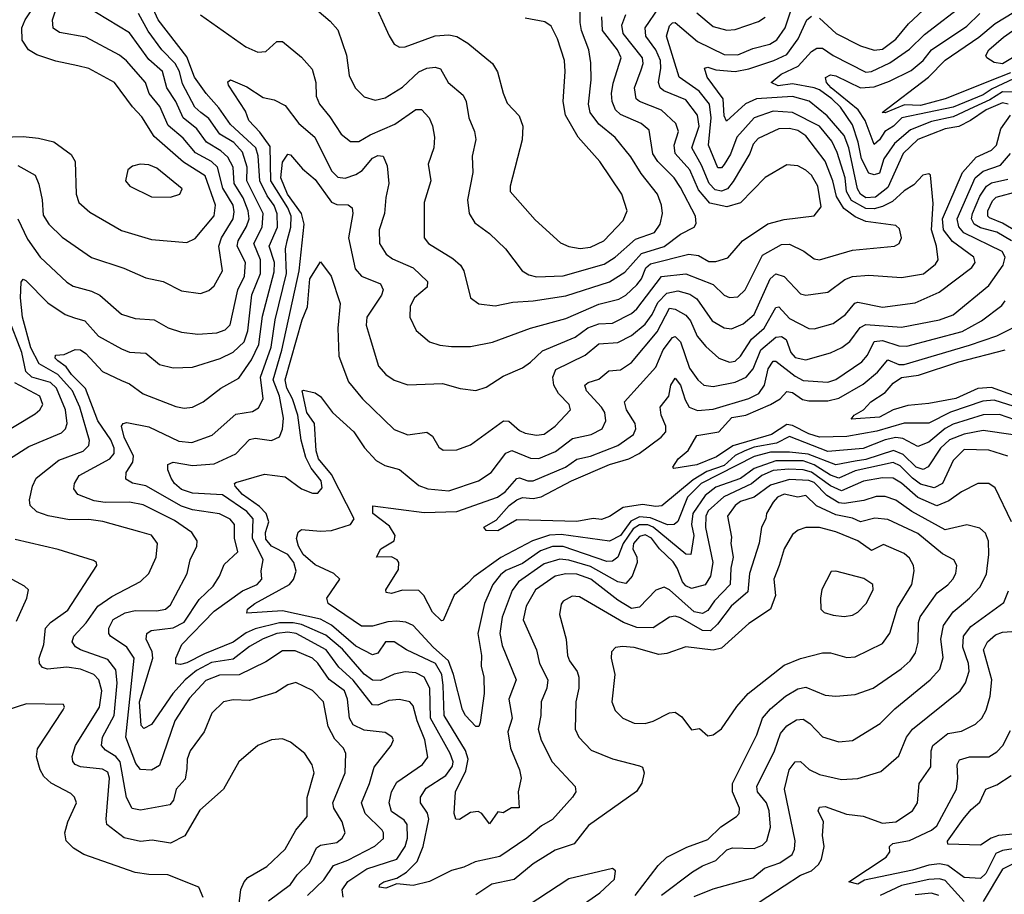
# Model space of a CAD drawing. Extents: x 1308313 to 1441400, y 959662 to 1036319.
# Tile 243 of 256: x 1328942 to 1332552, y 1026839 to 1030045. Entities that reach past the tile are written whole.
import ezdxf

# ---------------------------------------------------------------- set-up
doc = ezdxf.new("R2010")
doc.units = 0

msp = doc.modelspace()

# ---------------------------------------------------------------- linework, layer by layer
at = {"layer": '0CON10XD'}
for points in [[(1328935, 1029510.3), (1328998.2, 1029475), (1329012.7, 1029442.7), (1329024.2, 1029385), (1329028.2, 1029328.2), (1329048.5, 1029295), (1329097.6, 1029247.6), (1329205, 1029173.9), (1329324.2, 1029134.2), (1329405, 1029099.2), (1329468, 1029085), (1329535, 1029051.5), (1329605, 1029041.2), (1329635, 1029052.5), (1329655, 1029070), (1329685.7, 1029124.3), (1329671.9, 1029215), (1329682.2, 1029245), (1329724.8, 1029315), (1329728.6, 1029341.4), (1329724.3, 1029365), (1329687.3, 1029427.2), (1329667.1, 1029505), (1329645, 1029524.9), (1329586.9, 1029556.9), (1329540.9, 1029610.9), (1329486.9, 1029656.9), (1329456.3, 1029726.3), (1329416.5, 1029775), (1329402.7, 1029815), (1329334, 1029894), (1329308.2, 1029915), (1329185, 1029980.6), (1329088.3, 1029998.3), (1329064.3, 1030014.3), (1329061.8, 1030045), (1329091.6, 1030135)], [(1328835, 1029613.8), (1328955, 1029616.9), (1329011.1, 1029611.1), (1329067.2, 1029597.2), (1329130.8, 1029550.8), (1329145.4, 1029525), (1329149.2, 1029405), (1329158.5, 1029375), (1329199.6, 1029339.6), (1329315, 1029272.7), (1329425, 1029239.6), (1329555, 1029228.2), (1329585, 1029243.5), (1329655, 1029326.4), (1329660.5, 1029365), (1329622.2, 1029472.2), (1329542.5, 1029522.5), (1329435, 1029616.8), (1329389.5, 1029689.5), (1329355.1, 1029725.1), (1329290, 1029815), (1329195, 1029865.9), (1329155, 1029875.9), (1329075, 1029893.1), (1329005, 1029916.5), (1328974.8, 1029934.8), (1328950.6, 1029970.6), (1328949.3, 1030015), (1328962.1, 1030045), (1329001.8, 1030105)], [(1330494.2, 1027604.2), (1330489.3, 1027645), (1330466.5, 1027685), (1330360, 1027735), (1330315, 1027764.2), (1330282.9, 1027765), (1330255, 1027722.9), (1330235, 1027716.5), (1330175, 1027749.4), (1330085.7, 1027825.7), (1330045, 1027848.4), (1329905, 1027878.5), (1329775, 1027870), (1329776.7, 1027885), (1329804.1, 1027905), (1329931.8, 1027975), (1329946.3, 1027993.7), (1329955.7, 1028024.3), (1329946.6, 1028055), (1329925, 1028084.4), (1329865.7, 1028115), (1329845, 1028141.6), (1329842.7, 1028165), (1329855.8, 1028205), (1329845.8, 1028235), (1329820.8, 1028260.8), (1329758.9, 1028305), (1329731.8, 1028335), (1329729.2, 1028345), (1329735, 1028348.9), (1329839.7, 1028379.7), (1329915, 1028370), (1329975, 1028326), (1330015, 1028309.4), (1330035, 1028309.2), (1330051.3, 1028328.7), (1330047.6, 1028355), (1330011, 1028401), (1329990.8, 1028440.8), (1329974.4, 1028504.4), (1329961.4, 1028595), (1329942, 1028655), (1329921.3, 1028695), (1329915.1, 1028725), (1329977.8, 1028945), (1329996.8, 1028993.2), (1330005.2, 1029095), (1330045, 1029157.5), (1330084.6, 1029104.6), (1330117.3, 1029005), (1330107.9, 1028915), (1330111.8, 1028811.8), (1330147.9, 1028717.9), (1330198.7, 1028655), (1330315, 1028543.5), (1330365, 1028523.6), (1330435, 1028533.3), (1330455, 1028518.6), (1330478.3, 1028478.3), (1330495, 1028467.8), (1330545, 1028468.2), (1330595, 1028487.1), (1330715.3, 1028574.7), (1330735, 1028573.6), (1330775, 1028539.3), (1330795, 1028529.8), (1330837.2, 1028522.8), (1330865, 1028525.3), (1330904.8, 1028555.2), (1330961.5, 1028615), (1330956.2, 1028635), (1330918.1, 1028675), (1330900.2, 1028705), (1330896.5, 1028735), (1330907.6, 1028762.4), (1331014.8, 1028815.2), (1331065, 1028857), (1331135, 1028861.3), (1331185, 1028887.8), (1331235, 1028929.1), (1331261.6, 1028965), (1331281.4, 1029008.6), (1331315, 1029043.2), (1331355, 1029051.3), (1331399.5, 1029039.5), (1331425, 1029021.9), (1331481.4, 1028941.4), (1331525, 1028916), (1331551.9, 1028911.9), (1331595, 1028930.2), (1331635, 1028964.7), (1331694.1, 1029095), (1331715, 1029114.1), (1331745, 1029104.1), (1331805, 1029040.7), (1331825, 1029035.3), (1331905, 1029045.9), (1331967.4, 1029092.6), (1331995, 1029103.9), (1332055, 1029108.3), (1332175, 1029099.7), (1332256.4, 1029113.6), (1332300.4, 1029149.6), (1332309.7, 1029165), (1332303.1, 1029215), (1332285.3, 1029275), (1332291, 1029371), (1332282, 1029475), (1332275, 1029480), (1332252.9, 1029475), (1332220.2, 1029439.8), (1332185, 1029418.1), (1332141.8, 1029378.2), (1332105, 1029360.4), (1332075, 1029352), (1332045, 1029352.7), (1331992.2, 1029382.2), (1331973, 1029415), (1331968.9, 1029465), (1331938.9, 1029558.9), (1331919.5, 1029599.5), (1331875, 1029655.1), (1331775, 1029704.3), (1331705, 1029709.9), (1331635, 1029684.8), (1331571.2, 1029615), (1331547.7, 1029552.3), (1331525, 1029514.2), (1331515, 1029502.4), (1331501.5, 1029501.5), (1331468, 1029585), (1331477.3, 1029685), (1331471.2, 1029735), (1331433.7, 1029783.7), (1331359.4, 1029835), (1331313.2, 1029985), (1331325, 1030022.1), (1331335, 1030033.1), (1331345, 1030034.3), (1331426.9, 1029965), (1331525, 1029917), (1331575, 1029916), (1331630, 1029940), (1331692.7, 1029955), (1331718.6, 1029971.4), (1331748.1, 1030015), (1331787.7, 1030132.3)], [(1330234.1, 1030124.1), (1330296.1, 1029986.1), (1330315.5, 1029955.5), (1330335, 1029944.4), (1330355, 1029945.5), (1330465, 1029985.9), (1330515, 1029990), (1330545, 1029982.9), (1330585, 1029958.9), (1330675.6, 1029885), (1330693.4, 1029853.4), (1330714.4, 1029775.6), (1330729.5, 1029739.5), (1330773.1, 1029693.1), (1330787.3, 1029655), (1330783.8, 1029605), (1330740, 1029435), (1330740, 1029415), (1330832, 1029312), (1330925, 1029227.8), (1330955, 1029213.8), (1330996.6, 1029206.6), (1331035, 1029210.8), (1331083.5, 1029235), (1331155, 1029308.5), (1331168.9, 1029345), (1331149.2, 1029405), (1331068.9, 1029525), (1330990, 1029615), (1330942.8, 1029695), (1330934.1, 1029745), (1330942.4, 1029855), (1330939.4, 1029895), (1330914.2, 1029975), (1330890.7, 1030020.8), (1330867.1, 1030037.1), (1330795, 1030050.9)], [(1332618.3, 1029778.3), (1332545, 1029780.6), (1332498.8, 1029751.2), (1332439.9, 1029725), (1332365, 1029688.9), (1332285, 1029672.3), (1332208.1, 1029641.9), (1332149.3, 1029590.7), (1332111, 1029535), (1332095, 1029482), (1332075, 1029475.9), (1332055, 1029483.1), (1332028.4, 1029535), (1332016.5, 1029596.5), (1331995, 1029660.3), (1331951.1, 1029725), (1331920.2, 1029755), (1331875, 1029787.5), (1331855, 1029794.9), (1331775, 1029810.3), (1331723.2, 1029803.2), (1331697.8, 1029815), (1331734.1, 1029845), (1331796.3, 1029875), (1331845, 1029928.2), (1331865, 1029940.8), (1331885, 1029941), (1331924.4, 1029914.4), (1332045, 1029852.6), (1332065, 1029855.5), (1332132.9, 1029887.1), (1332205, 1029936.9), (1332259.3, 1029990.7), (1332412.3, 1030107.7)], [(1332575, 1029849.9), (1332534.2, 1029834.2), (1332335, 1029755.1), (1332245, 1029731.1), (1332186.5, 1029733.5), (1332115, 1029703.8), (1332104.2, 1029705), (1332274.1, 1029835), (1332335, 1029896.3), (1332459, 1029981), (1332519, 1030031), (1332649.9, 1030110.1)], [(1328935, 1029315.6), (1328971, 1029241), (1329016.8, 1029175), (1329115, 1029083.1), (1329138.5, 1029068.5), (1329205, 1029050.3), (1329235.6, 1029035), (1329315, 1028965.4), (1329365, 1028949.3), (1329435, 1028944.7), (1329486.2, 1028916.2), (1329535, 1028899.2), (1329595, 1028892.9), (1329665, 1028897.6), (1329695, 1028908.6), (1329713.1, 1028926.9), (1329741.8, 1029055), (1329765.8, 1029105), (1329770.2, 1029155), (1329739, 1029215), (1329743, 1029235), (1329773.5, 1029286.5), (1329782.9, 1029315), (1329779.6, 1029345), (1329761.8, 1029391.8), (1329727.8, 1029445), (1329725.1, 1029505), (1329705, 1029541.2), (1329679.8, 1029565), (1329626.5, 1029596.5), (1329591.2, 1029645), (1329541.6, 1029685), (1329514.5, 1029745), (1329482, 1029795), (1329466, 1029855), (1329415, 1029899.5), (1329345, 1029997.2), (1329183.6, 1030095)], [(1329555, 1027300), (1329548.1, 1027261.9), (1329515.9, 1027225), (1329505.7, 1027185), (1329493, 1027167), (1329385, 1027147.4), (1329354, 1027154), (1329333.7, 1027193.7), (1329310.4, 1027325), (1329295, 1027344.4), (1329257.1, 1027367.1), (1329242.3, 1027385), (1329245.6, 1027415), (1329287.9, 1027495), (1329299.4, 1027615), (1329295, 1027662.2), (1329265, 1027699.6), (1329165.5, 1027735.5), (1329146.8, 1027746.8), (1329134.6, 1027765), (1329140, 1027785), (1329186.2, 1027833.8), (1329228.2, 1027895), (1329279.6, 1027930.4), (1329385, 1027985.5), (1329415.5, 1028015), (1329442.5, 1028075), (1329446.8, 1028125), (1329425.2, 1028155.2), (1329382, 1028168), (1329246.4, 1028206.4), (1329195, 1028212.7), (1329125, 1028211.4), (1329046.2, 1028226.2), (1329005, 1028241.2), (1328980.5, 1028265), (1328978.5, 1028285), (1328988.8, 1028335), (1329001.8, 1028365), (1329085, 1028431.2), (1329175, 1028463.2), (1329195, 1028484.5), (1329197.6, 1028502.4), (1329162.4, 1028625), (1329135.4, 1028685), (1329082.1, 1028745), (1329013.4, 1028783.4), (1328982.7, 1028842.7), (1328952.2, 1028955), (1328945.2, 1029025), (1328947.4, 1029082.6), (1328955, 1029094.2), (1328965, 1029088.9), (1329045, 1029007.3), (1329108.9, 1028965), (1329142.6, 1028952.6), (1329181.4, 1028941.4), (1329231.1, 1028885), (1329315, 1028838.4), (1329345, 1028826.6), (1329405, 1028823.3), (1329455, 1028780.8), (1329505, 1028769.1), (1329575, 1028771.6), (1329676.8, 1028803.2), (1329725, 1028826.7), (1329765.1, 1028864.9), (1329778.1, 1028905), (1329793.2, 1029036.8), (1329824.7, 1029115.3), (1329825.1, 1029165), (1329800.3, 1029225), (1329830.7, 1029285), (1329835.1, 1029335), (1329774.9, 1029455), (1329776.5, 1029505), (1329759.5, 1029559.5), (1329726.7, 1029595), (1329675.7, 1029625.7), (1329635, 1029683.5), (1329606.4, 1029705), (1329584.4, 1029725), (1329539.5, 1029809.5), (1329527.9, 1029855), (1329512.5, 1029885), (1329463.7, 1029935), (1329412.6, 1030002.6), (1329377.5, 1030067.5)], [(1329997.4, 1026835), (1330057.1, 1026892.9), (1330092.2, 1026945), (1330145, 1026964.1), (1330243.7, 1027016.3), (1330275.6, 1027044.4), (1330276.5, 1027065), (1330270.8, 1027075), (1330208.9, 1027135), (1330194.8, 1027175), (1330224.8, 1027245), (1330241.2, 1027305), (1330304.4, 1027385), (1330312.9, 1027405), (1330306.9, 1027416.9), (1330282.1, 1027432.1), (1330205, 1027441.5), (1330165, 1027460), (1330150.9, 1027485), (1330144.4, 1027555), (1330132.8, 1027585), (1330076.6, 1027626.6), (1330035, 1027687.1), (1330015.9, 1027705), (1329951.9, 1027731.9), (1329905, 1027731.9), (1329845, 1027691.1), (1329746.4, 1027643.6), (1329675, 1027642.1), (1329625, 1027623.4), (1329565, 1027558.6), (1329511.3, 1027475), (1329455, 1027311.9), (1329425, 1027293.8), (1329385, 1027296.9), (1329368.2, 1027318.2), (1329331.5, 1027415), (1329361.2, 1027705), (1329334.3, 1027745), (1329274.6, 1027785), (1329268.2, 1027795), (1329268.2, 1027815), (1329285, 1027846.5), (1329328.5, 1027871.5), (1329365, 1027880), (1329445, 1027877.8), (1329476.7, 1027885), (1329495, 1027900), (1329513.2, 1027935), (1329556.1, 1028015), (1329567.3, 1028065), (1329591.1, 1028115), (1329592.9, 1028135), (1329573.1, 1028165), (1329509.5, 1028209.5), (1329395, 1028266.7), (1329345, 1028277.1), (1329255, 1028275.9), (1329215, 1028282.1), (1329155.6, 1028305), (1329140.8, 1028325), (1329143.2, 1028345), (1329160.3, 1028375), (1329272.4, 1028435), (1329287.9, 1028455), (1329288.5, 1028475), (1329276.1, 1028505), (1329228.9, 1028575), (1329183, 1028693), (1329131.8, 1028745), (1329112.9, 1028772.9), (1329081.2, 1028795), (1329072.5, 1028805), (1329073.8, 1028815), (1329105, 1028817.5), (1329145, 1028836.1), (1329165, 1028835.3), (1329185, 1028822.1), (1329245.7, 1028755.7), (1329315, 1028722), (1329345, 1028710), (1329395, 1028673.3), (1329515, 1028626.9), (1329545, 1028620.8), (1329575, 1028624.6), (1329615, 1028644.6), (1329679.5, 1028695), (1329745, 1028731.5), (1329791.7, 1028798.3), (1329819.3, 1028855), (1329832.1, 1028957.9), (1329875, 1029120.8), (1329876.1, 1029155), (1329856.4, 1029215), (1329887, 1029285), (1329886.2, 1029333.8), (1329875, 1029364.2), (1329849.6, 1029399.6), (1329822.2, 1029455), (1329816.2, 1029546.2), (1329808, 1029575), (1329715, 1029661.2), (1329672.2, 1029722.2), (1329625.1, 1029775.1), (1329582.6, 1029835), (1329555, 1029908.7), (1329450, 1030045), (1329431.2, 1030085)], [(1331295, 1026836.8), (1331408.7, 1026921.3), (1331445, 1026944.3), (1331495, 1026963.8), (1331535, 1027002.1), (1331555, 1027009.7), (1331635, 1027007.5), (1331665, 1027020), (1331681.3, 1027035), (1331694.3, 1027085.7), (1331689.4, 1027145), (1331680, 1027175), (1331647.3, 1027215), (1331645.2, 1027235), (1331709.3, 1027365), (1331731.8, 1027428.2), (1331755, 1027456.9), (1331790.7, 1027479.3), (1331815, 1027480.8), (1331838.5, 1027465), (1331885, 1027416.9), (1331945, 1027397.9), (1331995, 1027402.9), (1332097.5, 1027465), (1332150.8, 1027519.2), (1332280, 1027625), (1332315.3, 1027665), (1332327.8, 1027707.8), (1332319.8, 1027775), (1332329.3, 1027825), (1332364.2, 1027875), (1332424.7, 1027925), (1332462.4, 1027965), (1332487, 1028013), (1332495.2, 1028085.2), (1332493.6, 1028133.6), (1332482.6, 1028162.6), (1332461.9, 1028181.9), (1332415, 1028193.9), (1332335, 1028175.7), (1332212.9, 1028242.9), (1332154, 1028284), (1332115, 1028297.6), (1332082.1, 1028297.9), (1332037.1, 1028282.9), (1331965, 1028272.1), (1331945, 1028274.6), (1331901.3, 1028301.3), (1331855, 1028349.3), (1331835, 1028356.1), (1331765, 1028360.2), (1331695, 1028338.4), (1331635, 1028295.1), (1331585, 1028279.5), (1331565.2, 1028265), (1331537.2, 1028225), (1331551.9, 1028148.1), (1331548.9, 1028125), (1331558.3, 1028075), (1331549.3, 1028035), (1331547, 1027975), (1331489.3, 1027915), (1331465, 1027880), (1331445, 1027868.7), (1331415, 1027875.2), (1331325, 1027955.3), (1331305, 1027965.4), (1331275, 1027953.8), (1331215, 1027891.2), (1331185, 1027886.7), (1331135, 1027917.7), (1331036.1, 1027995), (1330985, 1028012.7), (1330945, 1028013.6), (1330905, 1028004.9), (1330833.2, 1027955), (1330799, 1027895), (1330788.6, 1027845), (1330836.6, 1027735), (1330848.4, 1027685), (1330878.2, 1027625), (1330874.7, 1027595), (1330853.5, 1027545), (1330852.9, 1027495), (1330842.8, 1027445), (1330853.8, 1027403.8), (1330893.8, 1027325), (1330978.1, 1027235), (1330980.6, 1027215), (1330969.1, 1027195), (1330896, 1027114), (1330855, 1027090.7), (1330801.2, 1027045), (1330702.5, 1026977.5), (1330611.4, 1026958.6), (1330570.6, 1026939.4), (1330525, 1026927.2), (1330444.2, 1026885.8), (1330385, 1026871.6), (1330325, 1026877.9), (1330285, 1026861.8), (1330260, 1026865), (1330262.5, 1026875), (1330277.5, 1026885), (1330325, 1026898.6), (1330360.1, 1026919.9), (1330399.8, 1026960.2), (1330421, 1027015), (1330441.6, 1027115), (1330437.3, 1027137.3), (1330412, 1027175), (1330411.4, 1027195), (1330432.2, 1027227.8), (1330505, 1027274.5), (1330528.8, 1027308.8), (1330531, 1027325), (1330520.9, 1027355), (1330448.6, 1027485), (1330445.4, 1027595), (1330424.8, 1027634.8), (1330395, 1027651.7), (1330355.6, 1027654.4), (1330315, 1027646.5), (1330265, 1027623), (1330235, 1027624.8), (1330205, 1027646.3), (1330125, 1027737.6), (1330065, 1027788.9), (1329975, 1027828.4), (1329945, 1027834.9), (1329895, 1027834), (1329805, 1027812.3), (1329772.2, 1027797.8), (1329725, 1027763.5), (1329619.1, 1027720.9), (1329555, 1027687.9), (1329531.4, 1027681.4), (1329515, 1027684.4), (1329514.6, 1027705), (1329536.2, 1027755), (1329655, 1027876.6), (1329758.5, 1027951.5), (1329813.1, 1027975), (1329830.3, 1027995), (1329826.9, 1028025), (1329835.2, 1028065), (1329795.4, 1028145), (1329798, 1028215), (1329775, 1028242.7), (1329685, 1028303.8), (1329575, 1028309.5), (1329535, 1028323.5), (1329510, 1028345), (1329497.5, 1028365), (1329484.6, 1028395), (1329484.6, 1028415), (1329505, 1028423.3), (1329575, 1028410.8), (1329655, 1028417.4), (1329735, 1028453.4), (1329785, 1028506.6), (1329805, 1028511.4), (1329865, 1028502.9), (1329894.2, 1028515.8), (1329905, 1028544), (1329909.7, 1028585), (1329894.9, 1028665), (1329871.3, 1028725), (1329903.3, 1028833.3), (1329967.1, 1029125), (1329985.1, 1029295), (1329974.8, 1029334.8), (1329923.5, 1029405), (1329899.7, 1029465), (1329905, 1029522.9), (1329925, 1029552.5), (1329935, 1029549.2), (1329978.4, 1029498.4), (1330025, 1029459.7), (1330085, 1029376.2), (1330105, 1029367.8), (1330146.7, 1029366.7), (1330160.5, 1029355), (1330163.4, 1029335), (1330147.7, 1029245), (1330171.8, 1029131.8), (1330195, 1029104.8), (1330265, 1029076.9), (1330274.6, 1029055), (1330268.7, 1029035), (1330214.6, 1028955), (1330212.7, 1028925), (1330226.9, 1028876.9), (1330257.1, 1028775), (1330284.4, 1028745), (1330315, 1028723.8), (1330365, 1028707.1), (1330492.1, 1028712.1), (1330556.6, 1028693.4), (1330615, 1028686.5), (1330652.1, 1028697.9), (1330715, 1028738.8), (1330785, 1028769.5), (1330815, 1028789.2), (1330858.8, 1028831.2), (1330978.8, 1028881.2), (1331024.7, 1028915.3), (1331065, 1028930.2), (1331115, 1028932.7), (1331185, 1028967.6), (1331204.7, 1028985.3), (1331295, 1029103.8), (1331385, 1029113.8), (1331484.5, 1029074.5), (1331525, 1029035.4), (1331545, 1029026.6), (1331575, 1029029.7), (1331601.6, 1029055), (1331665, 1029182.4), (1331735, 1029221.5), (1331765, 1029221.8), (1331816.5, 1029196.5), (1331855, 1029168.6), (1331875, 1029164.5), (1331995, 1029200), (1332150, 1029215), (1332167.1, 1029225), (1332175.6, 1029245), (1332167.9, 1029277.9), (1332155, 1029290.8), (1332045, 1029304.8), (1332005, 1029322.9), (1331963.4, 1029353.4), (1331936.7, 1029396.7), (1331923.9, 1029455), (1331895, 1029526.9), (1331825, 1029618.8), (1331795, 1029638.4), (1331764.1, 1029645.9), (1331725, 1029645.2), (1331649.9, 1029610.1), (1331631.1, 1029588.9), (1331618.6, 1029555), (1331557.9, 1029452.1), (1331536.7, 1029425), (1331515, 1029417), (1331491.8, 1029421.8), (1331469.9, 1029445), (1331442.3, 1029512.2), (1331406.7, 1029575), (1331433.2, 1029655), (1331426.8, 1029695), (1331385, 1029751.4), (1331304, 1029784), (1331290.6, 1029795), (1331284.3, 1029815), (1331293.2, 1029866.8), (1331291.7, 1029895), (1331274.5, 1029934.5), (1331238.3, 1029985), (1331235.2, 1030015), (1331285, 1030088.6)], [(1329605, 1030062.5), (1329770.8, 1029945), (1329815, 1029925.8), (1329845, 1029928.7), (1329885, 1029965.5), (1329905.3, 1029965.3), (1329975, 1029907.8), (1330014.2, 1029864.2), (1330027.8, 1029815), (1330029.4, 1029765), (1330041.1, 1029735), (1330079.5, 1029689.5), (1330121.1, 1029625), (1330155, 1029598.8), (1330185, 1029598.5), (1330226.6, 1029623.4), (1330317.5, 1029662.5), (1330395, 1029715.4), (1330415, 1029716.5), (1330443.5, 1029685), (1330455.9, 1029655.9), (1330463.1, 1029615), (1330460, 1029575), (1330440, 1029515), (1330449.6, 1029455), (1330424.6, 1029375), (1330425.6, 1029245), (1330440.6, 1029225), (1330530.3, 1029170.3), (1330558.8, 1029145), (1330570, 1029125), (1330595.5, 1029025.5), (1330625, 1029003.5), (1330685, 1028996.8), (1330749.9, 1029010.1), (1330825, 1029014.3), (1330945, 1029033.3), (1331105, 1029084.1), (1331160.8, 1029119.2), (1331221.7, 1029188.3), (1331305, 1029213.9), (1331365, 1029259.5), (1331414.4, 1029285), (1331422.1, 1029297.9), (1331420.3, 1029325), (1331365, 1029430), (1331342.1, 1029465), (1331281.7, 1029525), (1331262.9, 1029552.9), (1331250.3, 1029640.3), (1331220.4, 1029665), (1331145, 1029697), (1331126.6, 1029715), (1331114.9, 1029744.9), (1331111.9, 1029775), (1331117.5, 1029812.5), (1331147.4, 1029905), (1331134.4, 1029935), (1331079.3, 1030005), (1331076.7, 1030055)], [(1329923.1, 1029235), (1329935.9, 1029284.1), (1329937.3, 1029325), (1329924.9, 1029355), (1329862.5, 1029455), (1329860.3, 1029580.3), (1329822.7, 1029632.7), (1329782.6, 1029675), (1329769.4, 1029709.4), (1329707.3, 1029805), (1329705, 1029816.7), (1329715, 1029824.4), (1329775, 1029799.5), (1329835, 1029760), (1329875, 1029751.9), (1329915, 1029730), (1329965.2, 1029665), (1330023.7, 1029615), (1330085, 1029491.5), (1330108.1, 1029468.1), (1330135, 1029463.9), (1330175, 1029477.7), (1330197.3, 1029492.7), (1330235, 1029537.5), (1330255, 1029547.2), (1330275, 1029544.3), (1330289.2, 1029509.2), (1330295.3, 1029445), (1330283.9, 1029393.9), (1330279.6, 1029335), (1330259.6, 1029275), (1330261.1, 1029225), (1330285.6, 1029185.6), (1330308.3, 1029168.3), (1330384.5, 1029135), (1330436.8, 1029085), (1330435.4, 1029065), (1330389.2, 1029025), (1330373.1, 1028995), (1330372.7, 1028955), (1330396.1, 1028906.1), (1330444.7, 1028864.7), (1330482.1, 1028852.1), (1330525, 1028847.5), (1330595, 1028846.8), (1330675, 1028863.4), (1330815, 1028914.2), (1330945, 1028950.2), (1331065, 1029002.9), (1331139.3, 1029020.7), (1331165, 1029035.7), (1331205, 1029073), (1331221.4, 1029095), (1331237.5, 1029135), (1331255, 1029149.7), (1331395, 1029185.6), (1331430.4, 1029180.4), (1331469.3, 1029159.3), (1331495, 1029158.6), (1331538.3, 1029171.7), (1331592.7, 1029235), (1331685, 1029296.8), (1331745, 1029313.3), (1331855, 1029326.5), (1331880.7, 1029359.3), (1331868.1, 1029435), (1331845, 1029474.6), (1331824.1, 1029494.1), (1331795, 1029509.7), (1331755, 1029513.1), (1331675, 1029466.8), (1331585, 1029374.2), (1331535, 1029359.7), (1331472.6, 1029372.6), (1331431.2, 1029421.2), (1331398.5, 1029495), (1331345.2, 1029555), (1331341.7, 1029585), (1331357.5, 1029635), (1331347.4, 1029665), (1331295, 1029713.5), (1331215, 1029744.8), (1331202.4, 1029755), (1331196.4, 1029795), (1331220.8, 1029860.8), (1331227.4, 1029885), (1331225.2, 1029905), (1331155.2, 1029995), (1331150, 1030025), (1331165, 1030063.9)], [(1330015, 1030094.3), (1330080.2, 1030040.2), (1330107.9, 1030007.9), (1330140, 1029915), (1330150.5, 1029840.5), (1330171.5, 1029795), (1330205, 1029762.7), (1330245, 1029749.6), (1330281.8, 1029758.2), (1330345, 1029797.3), (1330405.7, 1029854.3), (1330435, 1029867.6), (1330465, 1029871.1), (1330485, 1029864.5), (1330513.6, 1029815), (1330568.1, 1029768.1), (1330579.3, 1029745), (1330588.9, 1029685), (1330609.3, 1029635), (1330614.6, 1029605.4), (1330601.5, 1029545), (1330603.9, 1029485), (1330583.8, 1029385), (1330590, 1029335), (1330610.8, 1029300.8), (1330665, 1029261.8), (1330723.1, 1029205), (1330784.3, 1029125), (1330809.3, 1029109.3), (1330837.1, 1029102.9), (1330935, 1029106.3), (1331085, 1029149.3), (1331125, 1029174.8), (1331199.8, 1029240.2), (1331269.2, 1029265), (1331289.8, 1029295), (1331299.2, 1029335), (1331295.7, 1029365.7), (1331280.4, 1029405), (1331221, 1029481), (1331182.7, 1029542.7), (1331125, 1029612.9), (1331065, 1029662.5), (1331033.5, 1029705), (1331027.7, 1029735), (1331037.6, 1029825), (1331036.7, 1029886.7), (1331028.9, 1029935), (1331001.9, 1030005), (1330996.8, 1030035), (1330996.8, 1030075)], [(1331425, 1030069.7), (1331485, 1030020.5), (1331535, 1030007.2), (1331565, 1030008.6), (1331651, 1030039), (1331675, 1030054.6)], [(1331875, 1030050.2), (1331935.4, 1029995), (1332025, 1029949.7), (1332075, 1029933.4), (1332105, 1029937.5), (1332155, 1029974.3), (1332200.7, 1030029.3), (1332255, 1030080.5)], [(1332508.1, 1029791.9), (1332475, 1029770.2), (1332365, 1029724.7), (1332176.2, 1029685), (1332145.5, 1029654.5), (1332114.2, 1029635.8), (1332095, 1029604.7), (1332075, 1029588.2), (1332041.4, 1029675), (1332016.8, 1029715), (1331917.3, 1029795), (1331900.6, 1029815), (1331896.7, 1029833.3), (1331915, 1029842.6), (1331935, 1029838.9), (1332025.1, 1029795.1), (1332075, 1029799), (1332130.8, 1029819.2), (1332210.7, 1029859.3), (1332254.2, 1029895.8), (1332285, 1029935.2), (1332415, 1030021.9), (1332462.3, 1030067.7)], [(1332566.5, 1029735), (1332545, 1029739.9), (1332485.4, 1029715), (1332428.5, 1029675), (1332386, 1029654), (1332335, 1029645.1), (1332235, 1029606.3), (1332181.2, 1029555), (1332125, 1029429.6), (1332080.4, 1029395), (1332045, 1029392), (1332025.2, 1029405), (1332013.7, 1029425), (1331982.4, 1029575), (1331965, 1029621.1), (1331902.5, 1029692.5), (1331836.6, 1029746.6), (1331775, 1029763.6), (1331643.3, 1029755), (1331603.6, 1029736.4), (1331533.1, 1029673.1), (1331525, 1029692.5), (1331521, 1029755), (1331463.1, 1029835), (1331453.2, 1029866.8), (1331465, 1029870.7), (1331495, 1029861.9), (1331565, 1029855.1), (1331615.1, 1029864.9), (1331706.9, 1029895), (1331755, 1029917.6), (1331796.2, 1029975), (1331827.7, 1030045), (1331845, 1030057.9)], [(1332628, 1029932), (1332545, 1029883.7), (1332515, 1029888), (1332488.2, 1029905), (1332484, 1029914), (1332495.3, 1029935), (1332548.6, 1029981.4), (1332645, 1030048.4)], [(1332625, 1029847.1), (1332508.1, 1029791.9)], [(1332565, 1028445.7), (1332495, 1028466.8), (1332405, 1028469.7), (1332365, 1028428.8), (1332325.3, 1028344.7), (1332295, 1028329.7), (1332245, 1028343.1), (1332215, 1028364.6), (1332170.4, 1028410.4), (1332145, 1028422.3), (1332005, 1028391.2), (1331945.3, 1028364.7), (1331915, 1028375.3), (1331855, 1028412.9), (1331815, 1028427.9), (1331715, 1028428.1), (1331635, 1028399.9), (1331585, 1028363.3), (1331495, 1028331.7), (1331455, 1028300.5), (1331409.8, 1028235), (1331405.6, 1028195), (1331413.8, 1028155), (1331403.3, 1028085), (1331385, 1028086), (1331265, 1028184.8), (1331245, 1028193.3), (1331215, 1028194.1), (1331191.3, 1028178.7), (1331155.2, 1028125), (1331135.6, 1028075), (1331115, 1028060.2), (1331095, 1028059.7), (1330935, 1028113.8), (1330895, 1028113.7), (1330851.3, 1028098.7), (1330785, 1028052.2), (1330725, 1028026.3), (1330705, 1028010.6), (1330676.3, 1027975), (1330646.8, 1027905), (1330621.9, 1027795), (1330635.2, 1027715), (1330634.2, 1027675), (1330643.7, 1027635), (1330644.5, 1027575), (1330630.6, 1027469.4), (1330625, 1027453.8), (1330615, 1027454.3), (1330576.4, 1027495), (1330565.3, 1027515.3), (1330532.8, 1027645), (1330514.5, 1027694.5), (1330458.2, 1027745), (1330384.6, 1027824.6), (1330357.3, 1027837.3), (1330325, 1027840.5), (1330292.2, 1027837.8), (1330235, 1027821.8), (1330195, 1027821.9), (1330073.1, 1027905), (1330068.4, 1027925), (1330115.5, 1027995), (1330094.4, 1028015), (1330025, 1028047), (1329981.5, 1028085), (1329964.2, 1028115), (1329956.9, 1028143.1), (1329962.8, 1028167.2), (1329975, 1028176.9), (1330045, 1028170), (1330085, 1028173.4), (1330155, 1028194.4), (1330168.9, 1028215), (1330085, 1028377.5), (1330037.5, 1028435), (1330029.2, 1028465), (1330023.5, 1028565), (1329994.3, 1028605), (1329977.5, 1028685), (1329982.7, 1028687.3), (1330025, 1028677.1), (1330045, 1028664.2), (1330088.5, 1028605), (1330167.5, 1028535), (1330205.9, 1028475.9), (1330249.1, 1028429.1), (1330280.9, 1028410.9), (1330335, 1028396.7), (1330405, 1028338.2), (1330438, 1028325), (1330515, 1028318.8), (1330624.4, 1028355), (1330670.4, 1028385), (1330725, 1028456.8), (1330746.1, 1028466.1), (1330815, 1028438), (1330845, 1028437), (1330907.1, 1028462.9), (1330969.4, 1028510.6), (1331037.1, 1028525), (1331077.9, 1028545), (1331091.4, 1028575), (1331087, 1028605), (1331075.6, 1028625), (1331019.7, 1028685), (1331013.5, 1028705), (1331025.8, 1028715), (1331065, 1028727.9), (1331101.7, 1028758.3), (1331145, 1028761.7), (1331185, 1028788.1), (1331279.3, 1028900.7), (1331325, 1028987.2), (1331345, 1028984.4), (1331385, 1028961.6), (1331401.1, 1028941.1), (1331425.6, 1028885.6), (1331457.2, 1028847.2), (1331505, 1028804.7), (1331545, 1028790), (1331565, 1028793.6), (1331585, 1028811.3), (1331625.8, 1028874.2), (1331672, 1028915), (1331715, 1028989.6), (1331725, 1028992.7), (1331765, 1028949.4), (1331835, 1028912.8), (1331855, 1028912), (1331925, 1028931.2), (1331969.3, 1028965), (1332003.9, 1029006.1), (1332015, 1029010.3), (1332105, 1028990.8), (1332225, 1029006.9), (1332313.9, 1029046.1), (1332433.6, 1029136.4), (1332444.7, 1029155), (1332440.9, 1029175), (1332361.9, 1029231.9), (1332329.7, 1029275), (1332326, 1029315), (1332398.3, 1029485), (1332449.3, 1029540.7), (1332505, 1029567.4), (1332524.1, 1029585), (1332538.9, 1029645), (1332574.8, 1029695)], [(1330585, 1027980), (1330534.8, 1027935.2), (1330495, 1027843.3), (1330488, 1027842), (1330455, 1027873.8), (1330423.3, 1027935), (1330405, 1027953.3), (1330345, 1027954.7), (1330305, 1027942.5), (1330286, 1027945), (1330284.5, 1027955), (1330330.3, 1028029.7), (1330332.1, 1028055), (1330325.6, 1028065.6), (1330305, 1028076.7), (1330250, 1028075), (1330266.7, 1028105), (1330314.5, 1028135), (1330318.9, 1028155), (1330298.3, 1028188.3), (1330236.7, 1028235), (1330236.4, 1028263.6), (1330425, 1028238.5), (1330545, 1028241.9), (1330693.4, 1028295), (1330721.8, 1028315), (1330765, 1028362.8), (1330775, 1028365.7), (1330805, 1028354.3), (1330825, 1028354.9), (1330943.7, 1028405), (1330985, 1028434.5), (1331035, 1028444.8), (1331135, 1028483.8), (1331192.9, 1028525), (1331201.1, 1028545), (1331199, 1028565), (1331166.5, 1028615), (1331160, 1028645), (1331275, 1028772), (1331300.8, 1028835), (1331335, 1028880.4), (1331345, 1028883.8), (1331365, 1028864.5), (1331398.2, 1028768.2), (1331427.9, 1028725), (1331450, 1028705), (1331485, 1028700.2), (1331565, 1028717), (1331605.1, 1028734.9), (1331630.8, 1028765), (1331659.7, 1028835), (1331715, 1028880.9), (1331735, 1028883.5), (1331752.3, 1028872.3), (1331770, 1028825), (1331785, 1028807), (1331825, 1028798.8), (1331915, 1028823.9), (1331956.6, 1028843.4), (1331985.8, 1028865), (1332023.6, 1028916.4), (1332045, 1028928.4), (1332175, 1028918.3), (1332314.8, 1028945.2), (1332365, 1028963.9), (1332495, 1029070.3), (1332548.1, 1029145), (1332555.2, 1029175), (1332544.2, 1029195), (1332404.3, 1029264.3), (1332385.3, 1029285.3), (1332379.7, 1029315), (1332445.5, 1029465), (1332475, 1029490), (1332538.2, 1029511.8), (1332575.4, 1029555)], [(1329495, 1029394.5), (1329528.8, 1029405), (1329537.5, 1029425), (1329445, 1029500.4), (1329415, 1029512.5), (1329384.1, 1029515.9), (1329355, 1029508.5), (1329338.9, 1029495), (1329329.4, 1029455), (1329345.8, 1029435), (1329425, 1029395.5), (1329495, 1029394.5)], [(1332578.7, 1029235), (1332525, 1029266.2), (1332465, 1029282.2), (1332441.2, 1029295), (1332432, 1029315), (1332435.9, 1029335), (1332462, 1029398), (1332486.7, 1029435), (1332505, 1029447.1), (1332565, 1029461.1)], [(1332641.8, 1029241.8), (1332545, 1029299.1), (1332498.3, 1029318.3), (1332491.6, 1029325), (1332492, 1029345), (1332508.8, 1029381.2), (1332521.9, 1029395), (1332603.9, 1029416.1)], [(1330128.4, 1026828.4), (1330124.3, 1026855.7), (1330145, 1026885.7), (1330215, 1026933), (1330325, 1026968.6), (1330355.5, 1027015), (1330363.5, 1027045), (1330362.7, 1027095), (1330351.5, 1027111.5), (1330305, 1027143.3), (1330296.2, 1027175), (1330305.2, 1027215), (1330325, 1027250), (1330418.8, 1027315), (1330438, 1027342), (1330427.9, 1027405), (1330399, 1027475), (1330385, 1027530), (1330372.5, 1027545), (1330335, 1027553.1), (1330295, 1027549.5), (1330255, 1027532.8), (1330235, 1027534), (1330165, 1027623.8), (1330111.7, 1027671.7), (1330065.2, 1027735), (1329955.4, 1027795.4), (1329925, 1027800), (1329885.4, 1027795), (1329834.4, 1027775.6), (1329785, 1027747.8), (1329725, 1027700.7), (1329645, 1027689.4), (1329590.8, 1027659.2), (1329548.5, 1027625), (1329503.4, 1027575), (1329425, 1027462), (1329396.7, 1027446.7), (1329387.6, 1027457.6), (1329381.5, 1027545), (1329430.3, 1027705), (1329428.2, 1027728.2), (1329405.9, 1027775), (1329408.2, 1027795), (1329423.5, 1027806.5), (1329505, 1027815.5), (1329545, 1027836.8), (1329600.6, 1027919.4), (1329651.2, 1027968.8), (1329674.8, 1028005), (1329691.9, 1028048.1), (1329741.2, 1028095), (1329729.6, 1028145), (1329729.3, 1028195), (1329714.1, 1028214.1), (1329675, 1028234.3), (1329575, 1028248.8), (1329535, 1028262.4), (1329405, 1028337), (1329355, 1028346.5), (1329331.3, 1028361.3), (1329332.4, 1028385), (1329356.3, 1028423.7), (1329359.3, 1028445), (1329325.1, 1028515), (1329314.8, 1028555.2), (1329321.9, 1028565), (1329335, 1028568.8), (1329415, 1028552.8), (1329525, 1028500), (1329573.3, 1028495), (1329647.2, 1028522.8), (1329735, 1028599.7), (1329795, 1028609.1), (1329817, 1028623), (1329834.3, 1028655.7), (1329824.6, 1028735), (1329863.8, 1028845), (1329878.1, 1028945), (1329920.1, 1029115), (1329916, 1029205), (1329923.1, 1029235)], [(1332619.1, 1028569.1), (1332535, 1028598.4), (1332475, 1028597), (1332365, 1028562.4), (1332335, 1028547.2), (1332275, 1028497), (1332235, 1028480.7), (1332180.6, 1028510.6), (1332155, 1028514.1), (1332115.2, 1028505.2), (1332035, 1028473.7), (1331905, 1028462.6), (1331765, 1028517.1), (1331717.1, 1028492.9), (1331635, 1028478.2), (1331600.2, 1028465), (1331565, 1028447.8), (1331525, 1028410.5), (1331461.1, 1028388.9), (1331411.1, 1028358.9), (1331296.4, 1028263.6), (1331275, 1028260.4), (1331225, 1028267.6), (1331155, 1028256.7), (1331105, 1028224.1), (1331075, 1028212.9), (1331045, 1028216.2), (1330985, 1028205.9), (1330765, 1028212.1), (1330695, 1028171.5), (1330652.2, 1028172.2), (1330644.3, 1028185), (1330689.1, 1028210.9), (1330736.4, 1028265), (1330765.3, 1028285), (1330785, 1028293.8), (1330825, 1028289.8), (1330853.7, 1028296.3), (1330965.6, 1028355), (1331105, 1028414.6), (1331175.1, 1028434.9), (1331212.9, 1028455), (1331293.4, 1028515), (1331311.2, 1028535), (1331311.1, 1028555), (1331293.7, 1028595), (1331290.4, 1028625), (1331322.3, 1028665), (1331330, 1028705), (1331345, 1028730.9), (1331365, 1028705.4), (1331381.9, 1028651.9), (1331397.1, 1028625), (1331426.8, 1028613.2), (1331485, 1028617.3), (1331615, 1028656.2), (1331652.6, 1028675), (1331673, 1028705), (1331686.6, 1028765), (1331705, 1028793.6), (1331715, 1028793.7), (1331785, 1028738.8), (1331815, 1028722.7), (1331905, 1028715.9), (1331935, 1028726.7), (1332029.4, 1028790.6), (1332050.2, 1028815), (1332075, 1028866), (1332105, 1028868.9), (1332165, 1028849.6), (1332195, 1028848.5), (1332397.4, 1028902.6), (1332469.1, 1028940.9), (1332543.1, 1028996.9), (1332555.1, 1029014.9)], [(1328904.5, 1028435.5), (1328975, 1028481.1), (1329095, 1028531.2), (1329109.7, 1028545), (1329115.5, 1028564.5), (1329110.2, 1028615), (1329076.9, 1028695), (1329055, 1028715.4), (1328986.1, 1028735), (1328964.1, 1028755), (1328950.1, 1028825), (1328899.3, 1028955)], [(1332635, 1028612.6), (1332515, 1028650), (1332473, 1028647), (1332355, 1028606.8), (1332275, 1028566.2), (1332185, 1028566.6), (1332085, 1028536.7), (1331975, 1028517), (1331875, 1028514.6), (1331835, 1028526.8), (1331775, 1028558.1), (1331755, 1028561.4), (1331698.8, 1028525), (1331557.3, 1028482.7), (1331497.1, 1028442.9), (1331425, 1028414.1), (1331340.3, 1028400.3), (1331336.2, 1028405), (1331356.9, 1028435), (1331393.5, 1028466.5), (1331425, 1028520.8), (1331505, 1028534), (1331553.1, 1028586.9), (1331605, 1028596), (1331694.8, 1028635), (1331730.4, 1028655), (1331755, 1028682.8), (1331775, 1028678.5), (1331812.5, 1028652.5), (1331835, 1028647.5), (1331905, 1028648.5), (1331945, 1028657.8), (1332035, 1028708.6), (1332086.9, 1028753.1), (1332125, 1028797.9), (1332165, 1028781), (1332185, 1028781.2), (1332425, 1028851.5), (1332525, 1028886.7), (1332581.5, 1028915)], [(1332645, 1028646.4), (1332505, 1028697.5), (1332455, 1028693.7), (1332375, 1028656.5), (1332275, 1028638), (1332198.9, 1028631.1), (1332145, 1028615.2), (1332095, 1028587.7), (1331991.2, 1028581.2), (1332001.4, 1028595), (1332035.7, 1028615), (1332062.9, 1028645), (1332115, 1028679.1), (1332145, 1028712.3), (1332175, 1028733.5), (1332238, 1028742), (1332385, 1028791.2), (1332555.5, 1028835.5)], [(1328855.2, 1028514.8), (1328999.3, 1028600.7), (1329016.2, 1028615), (1329027.1, 1028635), (1329015.9, 1028665), (1328923.7, 1028713.7)], [(1332585, 1028523.9), (1332475, 1028539.6), (1332405, 1028525.9), (1332351.3, 1028505), (1332318.1, 1028475), (1332273.4, 1028406.6), (1332255, 1028396.1), (1332228.6, 1028405), (1332181.2, 1028451.2), (1332146.3, 1028466.3), (1332045, 1028432.8), (1332005, 1028427.3), (1331935, 1028413.1), (1331833.2, 1028453.2), (1331765, 1028460.1), (1331695, 1028459.5), (1331635, 1028443.6), (1331441, 1028345), (1331390.4, 1028295), (1331355, 1028206.4), (1331341.4, 1028195), (1331317, 1028193), (1331255, 1028219.7), (1331215, 1028223.2), (1331183.1, 1028206.9), (1331144.5, 1028155), (1331105, 1028134.2), (1330927.6, 1028157.6), (1330884.3, 1028155.7), (1330822.1, 1028135), (1330705.9, 1028074.1), (1330607, 1028003), (1330585, 1027980)], [(1332578.4, 1028205), (1332519.1, 1028329.1), (1332495, 1028345.4), (1332455, 1028344.6), (1332395, 1028314.1), (1332348.5, 1028281.5), (1332305, 1028263.8), (1332235, 1028293.3), (1332175, 1028346.2), (1332145, 1028364.2), (1332105, 1028366.4), (1332035.8, 1028354.2), (1331955, 1028318.6), (1331915, 1028337), (1331845, 1028387.1), (1331815, 1028395.3), (1331762.6, 1028397.4), (1331705, 1028392.8), (1331662.6, 1028375), (1331625, 1028343.6), (1331523.8, 1028296.2), (1331466.5, 1028245), (1331458.2, 1028225), (1331456.1, 1028183.9), (1331483.6, 1028055), (1331474.3, 1028005), (1331455, 1027973.3), (1331405, 1027960.5), (1331385, 1027969.5), (1331371.8, 1027985), (1331352.6, 1028035), (1331337.5, 1028057.5), (1331287.4, 1028105), (1331258.1, 1028145), (1331235, 1028156.6), (1331215, 1028151.2), (1331192.7, 1028125), (1331189.9, 1028105), (1331205.2, 1028075), (1331206.2, 1028055), (1331188.1, 1028005), (1331165, 1027978.6), (1331135, 1027984.8), (1331035, 1028040.6), (1330955, 1028064.4), (1330922.2, 1028067.8), (1330865, 1028050.5), (1330771.4, 1027985), (1330747.1, 1027952.9), (1330711.6, 1027855), (1330702.7, 1027795), (1330710.8, 1027750.8), (1330762.8, 1027625), (1330736, 1027555), (1330747.4, 1027485), (1330732.3, 1027435), (1330741.6, 1027375), (1330774.7, 1027295), (1330781.1, 1027265), (1330769.5, 1027215), (1330773.6, 1027156.4), (1330745, 1027155.7), (1330715, 1027137.5), (1330695, 1027142), (1330665, 1027097.1), (1330636.2, 1027135), (1330623.2, 1027143.2), (1330595, 1027139.2), (1330555, 1027113.8), (1330541.4, 1027115), (1330535.4, 1027135.4), (1330539.4, 1027215), (1330577.8, 1027292.2), (1330586.4, 1027335), (1330576.1, 1027366.1), (1330498.1, 1027495), (1330494.2, 1027604.2)], [(1331198.2, 1026835), (1331282.9, 1026945), (1331314.6, 1026975), (1331387.5, 1027012.5), (1331465, 1027040), (1331512.8, 1027087.2), (1331570.5, 1027125), (1331579.6, 1027135), (1331581.8, 1027155), (1331555.8, 1027215), (1331555.8, 1027245), (1331645, 1027423.3), (1331665.2, 1027485), (1331695, 1027519.7), (1331750.4, 1027565), (1331795, 1027592.5), (1331825, 1027598.2), (1331895, 1027568.8), (1331935, 1027565.4), (1332005, 1027571.3), (1332071.9, 1027595), (1332174.1, 1027665.9), (1332207.3, 1027695), (1332226.9, 1027725), (1332236, 1027764), (1332237.1, 1027835), (1332243.2, 1027856.8), (1332305.6, 1027944.4), (1332345, 1027973.3), (1332363.3, 1027995), (1332374, 1028015), (1332377.9, 1028045), (1332366.9, 1028065), (1332325, 1028087.4), (1332235, 1028161.9), (1332125, 1028213.5), (1332077.9, 1028217.9), (1332025.2, 1028204.8), (1331995, 1028217.6), (1331935, 1028229.8), (1331863.4, 1028263.4), (1331825, 1028300.5), (1331795, 1028295.4), (1331745, 1028305.8), (1331720, 1028295), (1331705, 1028276.9), (1331680, 1028235), (1331677.8, 1028215), (1331661.6, 1028185), (1331653.5, 1028126.5), (1331617.6, 1028015), (1331611.4, 1027948.6), (1331550.5, 1027895), (1331500.8, 1027829.2), (1331475, 1027805.2), (1331445, 1027806), (1331365, 1027853), (1331345, 1027858.6), (1331324.4, 1027855), (1331264.1, 1027815.9), (1331205, 1027817.5), (1331155.8, 1027835.8), (1330995, 1027930), (1330968, 1027932), (1330935, 1027914.2), (1330927.4, 1027902.6), (1330921.8, 1027865), (1330945.3, 1027775), (1330950.7, 1027715), (1330957.5, 1027695), (1330986.5, 1027656.5), (1330992.5, 1027635), (1330991.8, 1027595), (1330981.1, 1027545), (1330979.2, 1027445), (1330992.1, 1027415), (1331037.6, 1027367.6), (1331115, 1027336.1), (1331215, 1027310.6), (1331225.8, 1027305), (1331231.1, 1027285), (1331222.8, 1027247.2), (1331204, 1027216), (1331027.9, 1027092.1), (1330975.2, 1027024.8), (1330905, 1027001.6), (1330825, 1026951.6), (1330755, 1026894.1), (1330673.5, 1026876.5), (1330615, 1026837.6)], [(1331465, 1027420), (1331485, 1027423.8), (1331515, 1027446), (1331571.9, 1027528.1), (1331613.6, 1027575), (1331745, 1027679.3), (1331805, 1027704.1), (1331885, 1027724.6), (1331915, 1027724.5), (1331975, 1027707.1), (1332005, 1027709.6), (1332105, 1027758.2), (1332132.9, 1027797.1), (1332160.8, 1027889.2), (1332213.1, 1027975), (1332221.3, 1028025), (1332218.9, 1028045), (1332205, 1028071.5), (1332185, 1028088.4), (1332109.1, 1028120.9), (1332065, 1028098.9), (1332015, 1028135.2), (1331935, 1028168.5), (1331875, 1028184.3), (1331825, 1028183.9), (1331796.3, 1028173.7), (1331775, 1028158.2), (1331745, 1028105.7), (1331726.5, 1028045), (1331707.6, 1027995), (1331712.7, 1027935), (1331695.2, 1027884.8), (1331615, 1027832.1), (1331515, 1027741.7), (1331485, 1027733.9), (1331385, 1027746.6), (1331315, 1027721.9), (1331285, 1027717.8), (1331195, 1027743.6), (1331152.2, 1027747.8), (1331126.3, 1027743.7), (1331111.8, 1027728.2), (1331110.5, 1027705), (1331124.6, 1027644.6), (1331113.6, 1027545), (1331125, 1027512.5), (1331153.1, 1027485), (1331195, 1027467.1), (1331235, 1027465.4), (1331265, 1027473.6), (1331325, 1027504.6), (1331345, 1027507.3), (1331369.6, 1027489.6), (1331405, 1027442), (1331435, 1027446.7), (1331465, 1027420)], [(1329744.8, 1026785), (1329753.2, 1026856.8), (1329764.7, 1026885), (1329778.7, 1026901.3), (1329848.3, 1026941.7), (1329915, 1027004.5), (1329955, 1027074.5), (1329995.7, 1027124.2), (1329996.1, 1027193.9), (1330021.8, 1027285), (1330014.1, 1027314.1), (1329986.9, 1027355), (1329935, 1027397.5), (1329905, 1027409.2), (1329865, 1027406), (1329815, 1027384.2), (1329745.4, 1027324.6), (1329689.1, 1027225), (1329602.4, 1027147.6), (1329546.9, 1027053.1), (1329495, 1027026.8), (1329427.6, 1027037.6), (1329385, 1027033.2), (1329325, 1027046.5), (1329261.8, 1027095), (1329258.8, 1027115), (1329271.6, 1027265), (1329265, 1027286.9), (1329245, 1027298.3), (1329165, 1027306.9), (1329145.3, 1027315.3), (1329136.7, 1027326.7), (1329134.1, 1027345), (1329146.2, 1027385), (1329234.5, 1027525), (1329243.5, 1027585), (1329232.6, 1027625), (1329213.2, 1027645), (1329165, 1027664.4), (1329115, 1027671.3), (1329044.2, 1027664.2), (1329025, 1027670.9), (1329014.6, 1027685), (1329013.5, 1027705), (1329030, 1027755), (1329036.6, 1027815), (1329054.8, 1027835.2), (1329119, 1027881), (1329224.3, 1028045), (1329223.8, 1028055), (1329213, 1028063), (1329083.2, 1028103.2), (1328925, 1028140)], [(1328929.9, 1027840.1), (1328968.1, 1027925), (1328974, 1027955), (1328959.3, 1027969.3), (1328825, 1028040.9)], [(1331965, 1027857.3), (1331995, 1027862.5), (1332015, 1027873.1), (1332045.4, 1027905), (1332070.9, 1027955), (1332069.5, 1027975), (1332037.3, 1027997.3), (1331935, 1028024.3), (1331917.5, 1028022.5), (1331883.2, 1027956.8), (1331877.8, 1027925), (1331880, 1027885), (1331892, 1027872), (1331925, 1027862.7), (1331965, 1027857.3)], [(1331415, 1026831.2), (1331485, 1026859.1), (1331630.6, 1026899.4), (1331673.1, 1026935), (1331728.5, 1026955), (1331774.7, 1026985), (1331783.2, 1027005), (1331785.6, 1027035), (1331746.3, 1027225), (1331763.9, 1027295), (1331785, 1027324.6), (1331805, 1027326.4), (1331836.8, 1027296.8), (1331875, 1027278.4), (1331955, 1027260.3), (1332015, 1027263.4), (1332100, 1027290), (1332165, 1027346.7), (1332193.2, 1027415), (1332215.5, 1027444.5), (1332390.8, 1027585), (1332410.3, 1027615), (1332422.8, 1027657.2), (1332421.2, 1027685), (1332400, 1027745), (1332402.9, 1027785), (1332429, 1027821), (1332550.7, 1027909.3), (1332567.8, 1027952.2)], [(1331625, 1026792.4), (1331805, 1026909.8), (1331845.4, 1026925), (1331871.2, 1026948.8), (1331881.5, 1026968.5), (1331891.8, 1027015), (1331885.4, 1027055), (1331889.6, 1027105), (1331870, 1027145), (1331875, 1027158.9), (1331895, 1027160.8), (1331973.4, 1027133.4), (1332035, 1027126.1), (1332105, 1027099.5), (1332155, 1027105.3), (1332216.1, 1027145), (1332233.6, 1027175), (1332239.6, 1027245), (1332283, 1027307), (1332283.7, 1027365), (1332290.3, 1027385), (1332345, 1027429.2), (1332395, 1027436.9), (1332446.6, 1027463.4), (1332469.2, 1027485), (1332486, 1027514), (1332500, 1027565), (1332506.3, 1027625), (1332475.9, 1027735), (1332490.2, 1027765), (1332519.9, 1027790.1), (1332545, 1027800.5), (1332614.5, 1027805.5)], [(1329854.1, 1026815.9), (1329935, 1026874.7), (1329959.6, 1026910.4), (1330004.8, 1026955.2), (1330029.9, 1027010.1), (1330045, 1027019.3), (1330105, 1027029.7), (1330124.6, 1027045), (1330135.4, 1027065), (1330124.7, 1027105), (1330094.2, 1027155), (1330090.2, 1027175), (1330135.2, 1027284.8), (1330138.4, 1027355), (1330129.6, 1027375), (1330097.4, 1027407.4), (1330072.6, 1027455), (1330055.3, 1027545), (1330015, 1027586.4), (1329955, 1027615.3), (1329925, 1027606.8), (1329881.5, 1027578.5), (1329785, 1027549.6), (1329725, 1027552.7), (1329689.2, 1027545), (1329646.4, 1027503.6), (1329618, 1027435), (1329567.6, 1027365), (1329555.9, 1027335), (1329555, 1027300)], [(1329615, 1026827.5), (1329598.8, 1026865), (1329485, 1026911.1), (1329415, 1026911.5), (1329365, 1026919.6), (1329177.5, 1026985), (1329138.7, 1027008.7), (1329112.2, 1027035), (1329107.9, 1027065), (1329118.2, 1027105), (1329150.5, 1027175), (1329143.3, 1027195), (1329129.2, 1027209.2), (1329057.3, 1027247.2), (1329030.6, 1027270.6), (1329016.5, 1027295), (1329003, 1027343), (1329007.6, 1027372.4), (1329100.8, 1027515), (1329106.2, 1027525), (1329102.5, 1027535), (1328967.2, 1027537.2), (1328894.3, 1027514.3)], [(1332585, 1027006.4), (1332545, 1026999.5), (1332521.3, 1026988.7), (1332485, 1026915.2), (1332465, 1026897.4), (1332405, 1026900.7), (1332345, 1026945.4), (1332315, 1026950.9), (1332275, 1026946.7), (1332215, 1026927.5), (1332039.1, 1026890.9), (1332015, 1026876.4), (1331982.5, 1026885), (1332119.4, 1026975), (1332132.5, 1026995), (1332131.2, 1027015), (1332144, 1027025), (1332204, 1027036), (1332285, 1027074.8), (1332305, 1027090.6), (1332376.5, 1027225), (1332381.8, 1027265), (1332378.9, 1027315), (1332387.3, 1027332.7), (1332425, 1027342.9), (1332495, 1027343.4), (1332525, 1027361.5), (1332547.3, 1027385), (1332575, 1027439.2)], [(1332585, 1027059.5), (1332531.4, 1027055), (1332504.3, 1027045.7), (1332465, 1027019.1), (1332345, 1027022.9), (1332344.4, 1027034.4), (1332400.7, 1027115), (1332430.1, 1027149.9), (1332463, 1027177), (1332485, 1027224.5), (1332525, 1027240.2), (1332576.8, 1027275)], [(1330853.3, 1026695), (1331069.4, 1026845), (1331122.5, 1026895), (1331126.2, 1026925), (1331115, 1026934), (1330955, 1026896.2), (1330767.6, 1026772.4)], [(1332585, 1026950.6), (1332545, 1026931.6), (1332475, 1026813.1)], [(1332405, 1026812.5), (1332335, 1026889.8), (1332315, 1026895.5), (1332275, 1026893.8), (1332175, 1026872.1), (1332097.3, 1026835)], [(1332312.7, 1026835), (1332285, 1026843.3), (1332225, 1026837.2)]]:
    msp.add_lwpolyline(points, dxfattribs=at)

doc.saveas('drawing.dxf')
